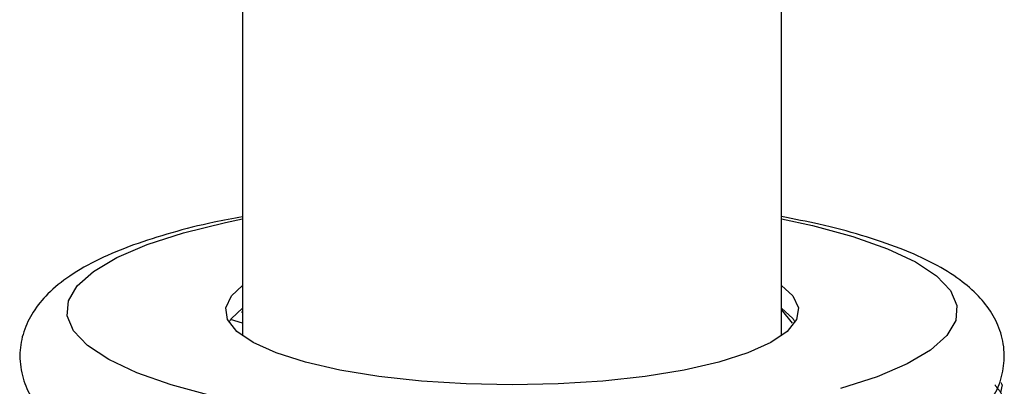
# Model space of a CAD drawing. Header units: millimetres. Extents: x -204 to 47, y -6 to 339.
# Tile 12 of 13: x -21 to 21, y 151 to 166. Entities that reach past the tile are written whole.
import ezdxf

# ---------------------------------------------------------------- set-up
doc = ezdxf.new("R2010")
doc.units = ezdxf.units.MM

msp = doc.modelspace()

# ---------------------------------------------------------------- linework, layer by layer
at = {"color": 7, "linetype": 'Continuous', "lineweight": 25}
for p, q in [((-11.5, 234.913), (-11.5, 152.992)), ((11.5, 152.992), (11.5, 234.913)), ((-11.5, 153.987), (-11.528, 154.033)), ((11.958, 153.527), (11.5, 154.111)), ((-11.5, 153.537), (-12.02, 153.684)), ((20.906, 150.905), (20.84, 150.579))]:
    msp.add_line(p, q, dxfattribs=at)
at = {"color": 8, "linetype": 'Continuous', "lineweight": 25, "flags": 128}
for points in [[(-12.825, 150.437), (-14.545, 150.901), (-16.016, 151.42), (-17.213, 151.983), (-18.116, 152.583), (-18.709, 153.207), (-18.981, 153.847), (-18.929, 154.49), (-18.553, 155.126), (-17.86, 155.743), (-16.86, 156.332), (-15.573, 156.882), (-14.019, 157.384), (-12.225, 157.83), (-11.5, 157.98)], [(11.5, 157.98), (12.825, 157.694), (14.545, 157.229), (16.016, 156.711), (17.213, 156.147), (18.116, 155.548), (18.709, 154.923), (18.981, 154.284), (18.929, 153.641), (18.553, 153.005), (17.86, 152.387), (16.86, 151.798), (15.573, 151.248), (14.019, 150.746)]]:
    msp.add_lwpolyline(points, dxfattribs=at)
at = {"color": 7, "linetype": 'Continuous', "lineweight": 25, "flags": 128}
msp.add_lwpolyline([(11.5, 155.139), (11.978, 154.698), (12.215, 154.193), (12.136, 153.684), (11.742, 153.185), (11.045, 152.709), (10.061, 152.268), (8.817, 151.873), (7.344, 151.536), (5.681, 151.264), (3.871, 151.064), (1.961, 150.942), (0, 150.901), (-1.961, 150.942), (-3.871, 151.064), (-5.681, 151.264), (-7.344, 151.536), (-8.817, 151.873), (-10.061, 152.268), (-11.045, 152.709), (-11.742, 153.185), (-12.136, 153.684), (-12.215, 154.193), (-11.978, 154.698), (-11.5, 155.139)], dxfattribs=at)
at = {"color": 144, "linetype": 'Continuous', "lineweight": 18, "flags": 128}
for points in [[(-12.082, 153.582), (-11.978, 153.732), (-11.5, 154.173)], [(11.5, 154.173), (11.978, 153.732), (12.082, 153.582)]]:
    msp.add_lwpolyline(points, dxfattribs=at)
at = {"color": 144, "linetype": 'Continuous', "lineweight": 18}
msp.add_arc((19.251, 150.295), 1.767, 22.3237, 23.3906, dxfattribs=at)
at = {"color": 7, "linetype": 'Continuous', "lineweight": 25}
for points, knots in [([(-11.5, 158.073), (-11.91, 157.997), (-12.99, 157.797), (-14.555, 157.396), (-16.198, 156.877), (-17.654, 156.272), (-18.86, 155.595), (-19.787, 154.853), (-20.447, 154.059), (-20.867, 153.199), (-21.047, 152.252), (-20.932, 151.3), (-20.669, 150.595), (-20.426, 150.275), (-20.361, 150.19)], [0, 0, 0, 0, 0.064708, 0.170304, 0.277309, 0.386566, 0.499404, 0.598577, 0.681412, 0.755476, 0.825948, 0.900685, 0.973486, 1, 1, 1, 1]), ([(20.431, 150.284), (20.464, 150.327), (20.677, 150.604), (20.911, 151.243), (21.049, 152.183), (20.891, 153.13), (20.49, 153.986), (19.893, 154.739), (19.079, 155.436), (17.988, 156.104), (16.601, 156.728), (14.955, 157.283), (13.26, 157.736), (12.041, 157.972), (11.5, 158.077)], [0, 0, 0, 0, 0.0135448, 0.0873005, 0.1582094, 0.2329915, 0.3065452, 0.3843255, 0.4727754, 0.576486, 0.6906858, 0.8032926, 0.9127845, 1, 1, 1, 1])]:
    msp.add_open_spline(points, degree=3, knots=knots, dxfattribs=at)
at = {"color": 144, "linetype": 'Continuous', "lineweight": 18}
for points in [[(20.604, 150.905), (20.739, 150.722), (20.872, 150.538), (21.002, 150.353)], [(20.906, 150.905), (20.895, 150.935), (20.884, 150.966), (20.873, 150.996)], [(20.906, 150.905), (20.899, 150.925), (20.892, 150.946), (20.885, 150.966)]]:
    msp.add_open_spline(points, degree=3, dxfattribs=at)

doc.saveas('drawing.dxf')
